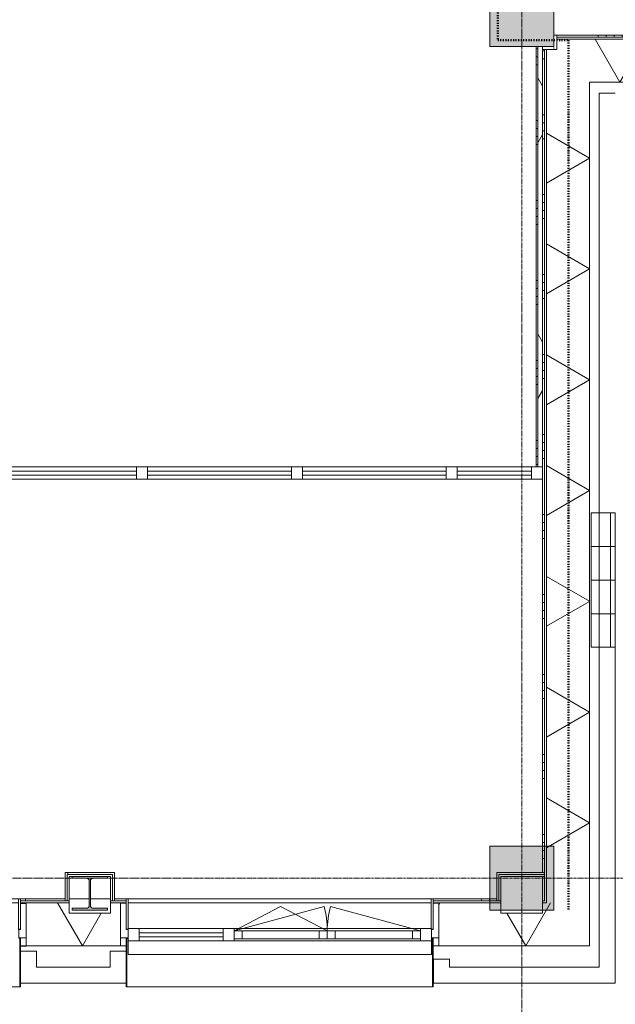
# Model space of a CAD drawing. Header units: millimetres. Extents: x -6115 to 78411, y -6358 to 59618.
# Tile 26 of 99: x 40062 to 43785, y -790 to 5367. Entities that reach past the tile are written whole.
import ezdxf

# ---------------------------------------------------------------- set-up
doc = ezdxf.new("R2010")
doc.units = ezdxf.units.MM
for name, pattern in [('Dash', [6.35, 3.175, -3.175]), ('Dash dot', [15.875, 6.35, -4.7625, 0, -4.7625]), ('stramien', [22.225, 12.7, -3.175, 3.175, -3.175])]:
    doc.linetypes.add(name, pattern=pattern)
for name, color, linetype, lineweight in [('00_Algemeen', 7, 'Continuous', 35), ('22_Metselwerk', 7, 'Continuous', 9), ('25_Metaalconstructiewerk', 7, 'Continuous', 9), ('30_Kozijnen-ramen-deuren', 7, 'Continuous', 9), ('42_Dekvloeren en vloersystemen', 7, 'Continuous', 9)]:
    doc.layers.add(name, color=color, linetype=linetype, lineweight=lineweight)

# ---------------------------------------------------------------- blocks, each defined once
blk = doc.blocks.new('Direct Shape - 2410-10368 v1 - IFC-model constructie _zonder onderbouw_ _MM21228_-1202235-02 tweede verdieping overzicht')
at = {"layer": '25_Metaalconstructiewerk'}
blk.add_hatch(color=256, dxfattribs=at).paths.add_polyline_path([(40390, -200), (40610, -200), (40610, -189), (40521.5, -189), (40508.8, -183.7), (40503.5, -171), (40503.5, -19), (40508.8, -6.3), (40521.5, -1), (40610, -1), (40610, 10), (40390, 10), (40390, -1), (40478.5, -1), (40491.2, -6.3), (40496.5, -19), (40496.5, -171), (40491.2, -183.7), (40478.5, -189), (40390, -189)])
for p, q in [((40610, 10), (40390, 10)), ((40390, 10), (40390, -1)), ((40610, -1), (40610, 10)), ((40390, -1), (40478.5, -1)), ((40496.5, -19), (40496.5, -171)), ((40503.5, -171), (40503.5, -19)), ((40521.5, -1), (40610, -1)), ((40478.5, -189), (40390, -189)), ((40390, -189), (40390, -200)), ((40390, -200), (40610, -200)), ((40610, -189), (40521.5, -189)), ((40610, -200), (40610, -189))]:
    blk.add_line(p, q, dxfattribs=at)
for centre, start, end in [((40478.5, -19), 0, 90), ((40521.5, -19), 90, 180), ((40478.5, -171), 270, 0), ((40521.5, -171), 180, 270)]:
    blk.add_arc(centre, 18, start, end, dxfattribs=at)
blk = doc.blocks.new('Direct Shape - NLRS_28_SC_TLB_kolom HEA_gen_AT_kolom_gen_HEA220_857677-1202236-02 tweede verdieping overzicht')
blk.add_blockref('Direct Shape - 2410-10368 v1 - IFC-model constructie _zonder onderbouw_ _MM21228_-1202235-02 tweede verdieping overzicht', (0, 0))
blk = doc.blocks.new('Direct Shape - 2410-10368 v1 - IFC-model constructie _zonder onderbouw_ _MM21228_-1202475-02 tweede verdieping overzicht')
at = {"layer": '25_Metaalconstructiewerk'}
blk.add_hatch(color=256, dxfattribs=at).paths.add_polyline_path([(43400, 5200), (43400, 5600), (43000, 5600), (43000, 5200)])
for p, q in [((43400, 5600), (43000, 5600)), ((43000, 5600), (43000, 5200)), ((43400, 5200), (43400, 5600)), ((43000, 5200), (43400, 5200))]:
    blk.add_line(p, q, dxfattribs=at)
blk = doc.blocks.new('Direct Shape - NLRS_28_SC_TLB_kolom vierkant prefab_gen_AT_kolom vierkant_gen_lxb 400x400_800298-1202476-02 tweede verdieping overzicht')
blk.add_blockref('Direct Shape - 2410-10368 v1 - IFC-model constructie _zonder onderbouw_ _MM21228_-1202475-02 tweede verdieping overzicht', (0, 0))
blk = doc.blocks.new('Direct Shape - 2410-10368 v1 - IFC-model constructie _zonder onderbouw_ _MM21228_-1202501-02 tweede verdieping overzicht')
at = {"layer": '25_Metaalconstructiewerk'}
blk.add_hatch(color=256, dxfattribs=at).paths.add_polyline_path([(43400, -200), (43400, 200), (43000, 200), (43000, -200), (43245.2, -200)])
for p, q in [((43400, 200), (43000, 200)), ((43000, 200), (43000, -200)), ((43400, -200), (43400, 200)), ((43000, -200), (43400, -200))]:
    blk.add_line(p, q, dxfattribs=at)
blk = doc.blocks.new('Direct Shape - NLRS_28_SC_TLB_kolom vierkant prefab_gen_AT_kolom vierkant_gen_lxb 400x400_800282-1202502-02 tweede verdieping overzicht')
blk.add_blockref('Direct Shape - 2410-10368 v1 - IFC-model constructie _zonder onderbouw_ _MM21228_-1202501-02 tweede verdieping overzicht', (0, 0))
blk = doc.blocks.new('2410-10368 v1 - IFC-model constructie _zonder onderbouw_ _MM21228__ifc-1-02 tweede verdieping overzicht')
at = {"layer": '25_Metaalconstructiewerk', "lineweight": 9}
for name in ['Direct Shape - NLRS_28_SC_TLB_kolom vierkant prefab_gen_AT_kolom vierkant_gen_lxb 400x400_800298-1202476-02 tweede verdieping overzicht', 'Direct Shape - NLRS_28_SC_TLB_kolom vierkant prefab_gen_AT_kolom vierkant_gen_lxb 400x400_800282-1202502-02 tweede verdieping overzicht', 'Direct Shape - NLRS_28_SC_TLB_kolom HEA_gen_AT_kolom_gen_HEA220_857677-1202236-02 tweede verdieping overzicht']:
    blk.add_blockref(name, (0, 0), dxfattribs=at)
blk = doc.blocks.new('System Panel - 31_AEE_glas-8201952-02 tweede verdieping overzicht')
at = {"layer": '30_Kozijnen-ramen-deuren'}
for p, q in [((232.75, 12.5), (-232.75, 12.5)), ((-232.75, 12.5), (-232.75, -12.5)), ((232.75, -12.5), (232.75, 12.5)), ((-232.75, -12.5), (232.75, -12.5))]:
    blk.add_line(p, q, dxfattribs=at)
blk = doc.blocks.new('Rectangular Mullion - 21_AEE_aluminium_CS50-6773722-02 tweede verdieping overzicht')
at = {"layer": '30_Kozijnen-ramen-deuren'}
for p, q in [((43026, 2570.5), (43262, 2570.5)), ((43026, 2494.5), (43262, 2494.5))]:
    blk.add_line(p, q, dxfattribs=at)
blk = doc.blocks.new('32_AEE_VO_Vliesgevel Paneel - Dubbel Raam Paneel-8380295-02 tweede verdieping overzicht')
at = {"layer": '30_Kozijnen-ramen-deuren'}
for p, q in [((-582.75, 25), (-532.75, 25)), ((-582.75, -25), (-582.75, 25)), ((-532.75, 25), (-50, 25)), ((-532.75, 25), (-532.75, -25)), ((-50, 25), (0, 25)), ((-50, -25), (-50, 25)), ((50, 25), (0, 25)), ((0, 25), (0, -25)), ((0, 25), (0, -25)), ((50, -25), (50, 25)), ((532.75, 25), (50, 25)), ((532.75, 25), (532.75, -25)), ((582.75, 25), (532.75, 25)), ((582.75, -25), (582.75, 25)), ((-532.75, -25), (-582.75, -25)), ((-50, -25), (-532.75, -25)), ((0, -25), (-50, -25)), ((0, -25), (50, -25)), ((50, -25), (532.75, -25)), ((532.75, -25), (582.75, -25))]:
    blk.add_line(p, q, dxfattribs=at)
blk = doc.blocks.new('Rectangular Mullion - 21_AEE_aluminium_BxD_68x77mm-4873476-02 tweede verdieping overzicht')
at = {"layer": '30_Kozijnen-ramen-deuren'}
blk.add_line((30601.5, -316), (31767, -316), dxfattribs=at)
blk = doc.blocks.new('Rectangular Mullion - 21_AEE_aluminium_BxD_68x77mm-V162-02 tweede verdieping overzicht')
at = {"layer": '30_Kozijnen-ramen-deuren'}
for p, q in [((-68, 38.5), (0, 38.5)), ((-68, -38.5), (-68, 38.5)), ((0, 38.5), (0, -38.5))]:
    blk.add_line(p, q, dxfattribs=at)
blk = doc.blocks.new('System Panel - 31_AEE_glas-8380351-02 tweede verdieping overzicht')
at = {"layer": '30_Kozijnen-ramen-deuren'}
for p, q in [((263, 12.5), (-263, 12.5)), ((-263, 12.5), (-263, -12.5)), ((263, -12.5), (263, 12.5)), ((-263, -12.5), (263, -12.5))]:
    blk.add_line(p, q, dxfattribs=at)
blk = doc.blocks.new('Rectangular Mullion - 21_AEE_aluminium_BxD_68x77mm-V178-02 tweede verdieping overzicht')
at = {"layer": '30_Kozijnen-ramen-deuren'}
blk.add_line((30007.5, -316), (30533.5, -316), dxfattribs=at)
blk = doc.blocks.new('Rectangular Mullion - 21_AEE_aluminium_BxD_68x77mm-8380294-02 tweede verdieping overzicht')
at = {"layer": '30_Kozijnen-ramen-deuren'}
for p, q in [((-34, 38.5), (34, 38.5)), ((-34, 25), (-34, 38.5)), ((34, 38.5), (34, -38.5)), ((-34, -38.5), (-34, -25))]:
    blk.add_line(p, q, dxfattribs=at)
blk = doc.blocks.new('Rectangular Mullion - 21_AEE_aluminium_BxD_68x77mm-8380352-02 tweede verdieping overzicht')
at = {"layer": '30_Kozijnen-ramen-deuren'}
for p, q in [((0, 38.5), (-68, 38.5)), ((-68, 38.5), (-68, 25)), ((0, -38.5), (0, 38.5)), ((-68, -25), (-68, -38.5))]:
    blk.add_line(p, q, dxfattribs=at)
blk = doc.blocks.new('System Panel - 31_AEE_glas-8201955-02 tweede verdieping overzicht')
at = {"layer": '30_Kozijnen-ramen-deuren'}
for p, q in [((450, 12.5), (-450, 12.5)), ((-450, 12.5), (-450, -12.5)), ((450, -12.5), (450, 12.5)), ((-450, -12.5), (450, -12.5))]:
    blk.add_line(p, q, dxfattribs=at)
blk = doc.blocks.new('Rectangular Mullion - 21_AEE_aluminium_CS50-6773734-02 tweede verdieping overzicht')
at = {"layer": '30_Kozijnen-ramen-deuren'}
for p, q in [((36020.5, 2570.5), (36920.5, 2570.5)), ((36020.5, 2494.5), (36920.5, 2494.5))]:
    blk.add_line(p, q, dxfattribs=at)
blk = doc.blocks.new('Rectangular Mullion - 21_AEE_aluminium_CS50-8201948-02 tweede verdieping overzicht')
at = {"layer": '30_Kozijnen-ramen-deuren'}
for p, q in [((-34, 38), (34, 38)), ((-34, -38), (-34, 38)), ((34, 38), (34, -38)), ((34, -38), (-34, -38))]:
    blk.add_line(p, q, dxfattribs=at)
blk = doc.blocks.new('Rectangular Mullion - 21_AEE_aluminium_CS50-6773743-02 tweede verdieping overzicht')
at = {"layer": '30_Kozijnen-ramen-deuren'}
for p, q in [((40860.5, 2570.5), (41760.5, 2570.5)), ((40860.5, 2494.5), (41760.5, 2494.5))]:
    blk.add_line(p, q, dxfattribs=at)
blk = doc.blocks.new('Rectangular Mullion - 21_AEE_aluminium_CS50-8202014-02 tweede verdieping overzicht')
at = {"layer": '30_Kozijnen-ramen-deuren'}
for p, q in [((0, 38), (-68, 38)), ((-68, 38), (-68, -38)), ((0, -38), (0, 38)), ((-68, -38), (0, -38))]:
    blk.add_line(p, q, dxfattribs=at)
blk = doc.blocks.new('31_AEE_SA_Stelkozijn - Specials A-8378026-02 tweede verdieping overzicht')
at = {"layer": '30_Kozijnen-ramen-deuren', "lineweight": 18}
for p, q in [((-960.1, 502.5), (-995, 502.5)), ((-995, 502.5), (-995, 284.5)), ((-960.1, 338.5), (-960.1, 502.5)), ((995, 502.5), (960.1, 502.5)), ((960.1, 502.5), (960.1, 338.5)), ((995, 284.5), (995, 502.5)), ((-948.1, 338.5), (-960.1, 338.5)), ((-948.1, 284.5), (-948.1, 338.5)), ((960.1, 338.5), (948.1, 338.5)), ((948.1, 338.5), (948.1, 284.5)), ((-995, 284.5), (-948.1, 284.5)), ((948.1, 284.5), (995, 284.5))]:
    blk.add_line(p, q, dxfattribs=at)
at = {"layer": '30_Kozijnen-ramen-deuren'}
for p, q in [((-947.6, 502.5), (947.6, 502.5)), ((-960, 232.5), (-995, 232.5)), ((995, 232.5), (960, 232.5))]:
    blk.add_line(p, q, dxfattribs=at)
blk = doc.blocks.new('41_AEE_SA_Lekdorpel_40mm overstek - Lekdorpel-8378028-02 tweede verdieping overzicht')
at = {"layer": '30_Kozijnen-ramen-deuren'}
for p, q in [((-960, 200.5), (-960, 280.5)), ((-948, 280.5), (-960, 280.5)), ((-955, -13.4), (-955, 279.5)), ((-955, 279.5), (-948, 279.5)), ((960, 280.5), (948.1, 280.5)), ((948.1, 279.5), (955, 279.5)), ((955, 279.5), (955, -13.4)), ((960, 280.5), (960, 200.5)), ((-960, -13.4), (-960, 0.5)), ((960, 0.5), (960, -13.4)), ((-960, -13.4), (-960, -22.5)), ((-960, -21.5), (-960, -22.5)), ((-960, -22.5), (-955, -22.5)), ((-955, -13.4), (-955, -22.5)), ((-955, -21.7), (-955, -22.5)), ((-955, -22.5), (955, -22.5)), ((955, -22.5), (955, -13.4)), ((955, -22.5), (955, -21.7)), ((955, -22.5), (960, -22.5)), ((960, -22.5), (960, -13.4)), ((960, -22.5), (960, -21.5))]:
    blk.add_line(p, q, dxfattribs=at)
blk = doc.blocks.new('AEE_SA_Dagkant_interieur - Dagkant Interieur-8378029-02 tweede verdieping overzicht')
at = {"layer": '30_Kozijnen-ramen-deuren', "lineweight": 18}
for p, q in [((-947.6, 527), (-960.1, 527)), ((-960.1, 527), (-960.1, 335.6)), ((-947.6, 335.6), (-947.6, 527)), ((960.1, 527), (947.6, 527)), ((947.6, 527), (947.6, 335.6)), ((960.1, 335.6), (960.1, 527)), ((-960.1, 335.6), (-947.6, 335.6)), ((947.6, 335.6), (960.1, 335.6))]:
    blk.add_line(p, q, dxfattribs=at)
blk = doc.blocks.new('31_AEE_SA_Stelkozijn - Specials A-8378016-02 tweede verdieping overzicht')
at = {"layer": '30_Kozijnen-ramen-deuren', "lineweight": 18}
for p, q in [((-960.1, 502.5), (-995, 502.5)), ((-995, 502.5), (-995, 284.5)), ((-960.1, 338.5), (-960.1, 502.5)), ((995, 502.5), (960.1, 502.5)), ((960.1, 502.5), (960.1, 338.5)), ((995, 284.5), (995, 502.5)), ((-948.1, 338.5), (-960.1, 338.5)), ((-948.1, 284.5), (-948.1, 338.5)), ((960.1, 338.5), (948.1, 338.5)), ((948.1, 338.5), (948.1, 284.5)), ((-995, 284.5), (-948.1, 284.5)), ((948.1, 284.5), (995, 284.5))]:
    blk.add_line(p, q, dxfattribs=at)
at = {"layer": '30_Kozijnen-ramen-deuren'}
for p, q in [((-947.6, 502.5), (947.6, 502.5)), ((-960, 232.5), (-995, 232.5)), ((995, 232.5), (960, 232.5))]:
    blk.add_line(p, q, dxfattribs=at)
blk = doc.blocks.new('41_AEE_SA_Lekdorpel_40mm overstek - Lekdorpel-8378018-02 tweede verdieping overzicht')
at = {"layer": '30_Kozijnen-ramen-deuren'}
for p, q in [((-960, 200), (-960, 280.5)), ((-947.5, 280.5), (-960, 280.5)), ((-955, -13.4), (-955, 279.5)), ((-955, 279.5), (-947.5, 279.5)), ((960, 280.5), (948, 280.5)), ((948, 279.5), (955, 279.5)), ((955, 279.5), (955, -13.4)), ((960, 280.5), (960, -13.4)), ((-960, -13.4), (-960, 0)), ((-960, -13.4), (-960, -22.5)), ((-960, -21.5), (-960, -22.5)), ((-960, -22.5), (-955, -22.5)), ((-955, -13.4), (-955, -22.5)), ((-955, -21.7), (-955, -22.5)), ((-955, -22.5), (955, -22.5)), ((955, -22.5), (955, -13.4)), ((955, -22.5), (955, -21.7)), ((955, -22.5), (960, -22.5)), ((960, -22.5), (960, -13.4)), ((960, -22.5), (960, -21.5))]:
    blk.add_line(p, q, dxfattribs=at)
blk = doc.blocks.new('AEE_SA_Dagkant_interieur - Dagkant Interieur-8378019-02 tweede verdieping overzicht')
at = {"layer": '30_Kozijnen-ramen-deuren', "lineweight": 18}
for p, q in [((-947.6, 527), (-960.1, 527)), ((-960.1, 527), (-960.1, 335.6)), ((-947.6, 335.6), (-947.6, 527)), ((960.1, 527), (947.6, 527)), ((947.6, 527), (947.6, 335.6)), ((960.1, 335.6), (960.1, 527)), ((-960.1, 335.6), (-947.6, 335.6)), ((947.6, 335.6), (960.1, 335.6))]:
    blk.add_line(p, q, dxfattribs=at)
blk = doc.blocks.new('Rectangular Mullion - 21_AEE_aluminium_CS50-6773760-02 tweede verdieping overzicht')
at = {"layer": '30_Kozijnen-ramen-deuren'}
for p, q in [((42796.5, 2570.5), (43026, 2570.5)), ((42796.5, 2494.5), (43026, 2494.5))]:
    blk.add_line(p, q, dxfattribs=at)
blk = doc.blocks.new('AEE_Zonnescherm5 - AEE_Zonnescherm-6441847-02 tweede verdieping overzicht')
at = {"layer": '30_Kozijnen-ramen-deuren'}
for p, q in [((23455.5, -393), (25351, -393)), ((23455.5, -393), (23455.5, -478)), ((25351, -393), (25351, -478)), ((25351, -478), (23455.5, -478))]:
    blk.add_line(p, q, dxfattribs=at)
blk = doc.blocks.new('30_AEE_VO_draairichting - 30_AEE_VO_draairichting-8380340-02 tweede verdieping overzicht')
at = {"layer": '30_Kozijnen-ramen-deuren'}
blk.add_line((271.5, -150.8), (-291.4, 0), dxfattribs=at)
blk.add_arc((-291.4, 0), 582.8, 345, 0, dxfattribs=at)
blk = doc.blocks.new('30_AEE_VO_draairichting - 30_AEE_VO_draairichting-8380345-02 tweede verdieping overzicht')
at = {"layer": '30_Kozijnen-ramen-deuren'}
for p, q in [((271.5, 150.8), (-291.4, 0)), ((0, 150.8), (-291.4, 0)), ((291.4, 0), (0, 150.8))]:
    blk.add_line(p, q, dxfattribs=at)
blk.add_arc((-291.4, 0), 582.8, 360, 15, dxfattribs=at)
blk = doc.blocks.new('31_AEE_inbouw vleermuiskast IB VL 08 - 31_AEE_inbouw vleermuiskast IB VL 08-8395142-02 tweede verdieping overzicht')
at = {"layer": '30_Kozijnen-ramen-deuren'}
for p, q in [((210, 150), (0, 150)), ((0, 150), (0, 100)), ((210, 100), (210, 150)), ((0, 100), (210, 100)), ((0, 100), (0, 30)), ((210, 30), (210, 100)), ((0, 30), (0, 0)), ((0, 30), (210, 30)), ((0, 0), (210, 0)), ((210, 0), (210, 30))]:
    blk.add_line(p, q, dxfattribs=at)

msp = doc.modelspace()

# ---------------------------------------------------------------- hatches: boundary and pattern name
at = {"layer": '22_Metselwerk'}
h = msp.add_hatch(dxfattribs=at)
h.set_pattern_fill('FP_201', color=256, angle=60, style=0, pattern_type=2)
h.set_pattern_definition([(60, (56977.25, 4975.5), (-519.615, 300), []), (120, (56977.25, 4975.5), (-519.615, -300), [])])
h.paths.add_polyline_path([(70624.5, 4975.5), (70624.5, 5245.5), (70420, 5245.5), (70420, 5180), (69980, 5180), (69980, 5245.5), (65020, 5245.5), (65020, 5180), (64580, 5180), (64580, 5245.5), (64442.5, 5245.5), (64442.5, 5027.5), (64590, 5027.5), (64590, 4975.5), (70135.9, 4975.5)])
h.paths.add_polyline_path([(61410, 4975.5), (61410, 5027.5), (61557.5, 5027.5), (61557.5, 5245.5), (60842.5, 5245.5), (60842.5, 5027.5), (60990, 5027.5), (60990, 4975.5), (61071.6, 4975.5)])
h.paths.add_polyline_path([(63210, 4975.5), (63210, 5027.5), (63357.5, 5027.5), (63357.5, 5245.5), (62642.5, 5245.5), (62642.5, 5027.5), (62790, 5027.5), (62790, 4975.5), (62884.5, 4975.5)])
h.paths.add_polyline_path([(59190, 4975.5), (59610, 4975.5), (59610, 5027.5), (59757.5, 5027.5), (59757.5, 5245.5), (59620, 5245.5), (59620, 5180), (59180, 5180), (59180, 5245.5), (59042.5, 5245.5), (59042.5, 5027.5), (59190, 5027.5)])
h.paths.add_polyline_path([(57810, 4975.5), (57810, 5027.5), (57957.5, 5027.5), (57957.5, 5245.5), (57242.5, 5245.5), (57242.5, 5027.5), (57390, 5027.5), (57390, 4975.5), (57445.9, 4975.5)])
h.paths.add_polyline_path([(55590, 4975.5), (56010, 4975.5), (56010, 5027.5), (56157.5, 5027.5), (56157.5, 5245.5), (55442.5, 5245.5), (55442.5, 5027.5), (55590, 5027.5)])
h.paths.add_polyline_path([(54210, 4975.5), (54210, 5027.5), (54357.5, 5027.5), (54357.5, 5245.5), (54220, 5245.5), (54220, 5180), (53780, 5180), (53780, 5245.5), (53642.5, 5245.5), (53642.5, 5027.5), (53790, 5027.5), (53790, 4975.5), (53820.2, 4975.5)])
h.paths.add_polyline_path([(50190, 4975.5), (50610, 4975.5), (50610, 5027.5), (50757.5, 5027.5), (50757.5, 5245.5), (50042.5, 5245.5), (50042.5, 5027.5), (50190, 5027.5)])
h.paths.add_polyline_path([(51990, 4975.5), (52410, 4975.5), (52410, 5027.5), (52557.5, 5027.5), (52557.5, 5245.5), (51842.5, 5245.5), (51842.5, 5027.5), (51990, 5027.5)])
h.paths.add_polyline_path([(48390, 4975.5), (48810, 4975.5), (48810, 5027.5), (48957.5, 5027.5), (48957.5, 5245.5), (48820, 5245.5), (48820, 5180), (48380, 5180), (48380, 5245.5), (48242.5, 5245.5), (48242.5, 5027.5), (48390, 5027.5)])
h.paths.add_polyline_path([(47010, 4975.5), (47010, 5027.5), (47157.5, 5027.5), (47157.5, 5245.5), (46442.5, 5245.5), (46442.5, 5027.5), (46590, 5027.5), (46590, 4975.5)])
h.paths.add_polyline_path([(44755.9, 4975.5), (45210, 4975.5), (45210, 5027.5), (45357.5, 5027.5), (45357.5, 5245.5), (43420, 5245.5), (43420, 5180), (43354.5, 5180), (43354.5, 4975.5), (43624.5, 4975.5)])
h = msp.add_hatch(dxfattribs=at)
h.set_pattern_fill('FP_200', color=256, angle=90, style=0, pattern_type=2)
h.set_pattern_definition([(90, (57177.25, 4975.5), (-500, -2e-12), []), (90, (57227.25, 4975.5), (-500, -2e-12), []), (90, (57277.25, 4975.5), (-500, -2e-12), []), (90, (57327.25, 4975.5), (-500, -2e-12), [])])
h.paths.add_polyline_path([(69980, 5257.5), (69980, 5270), (65020, 5270), (65020, 5257.5), (68927.3, 5257.5)])
h.paths.add_polyline_path([(64580, 5257.5), (64580, 5270), (64442.5, 5270), (64442.5, 5257.5)])
h.paths.add_polyline_path([(62884.5, 5257.5), (63357.5, 5257.5), (63357.5, 5270), (62642.5, 5270), (62642.5, 5257.5)])
h.paths.add_polyline_path([(61557.5, 5257.5), (61557.5, 5270), (60842.5, 5270), (60842.5, 5257.5), (61071.6, 5257.5)])
h.paths.add_polyline_path([(57242.5, 5257.5), (57957.5, 5257.5), (57957.5, 5270), (57242.5, 5270)])
h.paths.add_polyline_path([(59180, 5257.5), (59180, 5270), (59042.5, 5270), (59042.5, 5257.5)])
h.paths.add_polyline_path([(59757.5, 5257.5), (59757.5, 5270), (59620, 5270), (59620, 5257.5)])
h.paths.add_polyline_path([(56157.5, 5257.5), (56157.5, 5270), (55442.5, 5270), (55442.5, 5257.5), (55633.1, 5257.5)])
h.paths.add_polyline_path([(53642.5, 5257.5), (53780, 5257.5), (53780, 5270), (53642.5, 5270)])
h.paths.add_polyline_path([(54220, 5257.5), (54357.5, 5257.5), (54357.5, 5270), (54220, 5270)])
h.paths.add_polyline_path([(51842.5, 5257.5), (52557.5, 5257.5), (52557.5, 5270), (51842.5, 5270)])
h.paths.add_polyline_path([(50042.5, 5257.5), (50757.5, 5257.5), (50757.5, 5270), (50042.5, 5270)])
h.paths.add_polyline_path([(48820, 5257.5), (48957.5, 5257.5), (48957.5, 5270), (48820, 5270)])
h.paths.add_polyline_path([(48242.5, 5257.5), (48380, 5257.5), (48380, 5270), (48242.5, 5270)])
h.paths.add_polyline_path([(47157.5, 5257.5), (47157.5, 5270), (46442.5, 5270), (46442.5, 5257.5), (46568.8, 5257.5)])
h.paths.add_polyline_path([(45357.5, 5257.5), (45357.5, 5270), (43420, 5270), (43420, 5257.5), (44755.9, 5257.5)])
h = msp.add_hatch(dxfattribs=at)
h.set_pattern_fill('FP_373', color=256, angle=90, style=0, pattern_type=2)
h.set_pattern_definition([(180, (43330, 4085.5), (-9e-13, -500), []), (180, (43330, 4135.5), (-9e-13, -500), []), (180, (43330, 4185.5), (-9e-13, -500), []), (180, (43330, 4235.5), (-9e-13, -500), [])])
h.paths.add_polyline_path([(43300, 2571), (43300, 5200), (43290, 5200), (43290, 2571)])
h = msp.add_hatch(dxfattribs=at)
h.set_pattern_fill('FP_2', color=256, angle=60, style=0, pattern_type=2)
h.set_pattern_definition([(60, (0, 0), (-692.82, 400), []), (120, (0, 0), (-692.82, -400), [])])
h.paths.add_polyline_path([(43330, 2571), (43330, 5200), (43300, 5200), (43300, 2571)])
h = msp.add_hatch(dxfattribs=at)
h.set_pattern_fill('FP_202', color=256, angle=90, style=0, pattern_type=2)
h.set_pattern_definition([(180, (43624.5, 2622.75), (-1e-12, -500), []), (180, (43624.5, 2672.75), (-1e-12, -500), []), (180, (43624.5, 2722.75), (-1e-12, -500), []), (180, (43624.5, 2772.75), (-1e-12, -500), [])])
h.paths.add_polyline_path([(43342.5, -130), (43342.5, 10), (43330, 10), (43330, -130)])
h.paths.add_polyline_path([(43342.5, 35), (43342.5, 5180), (43330, 5180), (43330, 35)])
h = msp.add_hatch(dxfattribs=at)
h.set_pattern_fill('FP_203', color=256, angle=60, style=0, pattern_type=2)
h.set_pattern_definition([(150, (43624.5, 2422.75), (-300, -519.62), []), (210, (43624.5, 2422.75), (300, -519.62), [])])
h.paths.add_polyline_path([(43624.5, -154.5), (43624.5, 4975.5), (43354.5, 4975.5), (43354.5, -154.5), (43547.4, -154.5)])
h = msp.add_hatch(dxfattribs=at)
h.set_pattern_fill('FP_350', color=256, angle=90, style=0, pattern_type=2)
h.set_pattern_definition([(90, (40712.5, 10), (-500, -2e-12), []), (90, (40762.5, 10), (-500, -2e-12), []), (90, (40812.5, 10), (-500, -2e-12), []), (90, (40862.5, 10), (-500, -2e-12), [])])
h.paths.add_polyline_path([(40642.5, 22.5), (40655, 22.5), (40655, 35), (40357.5, 35), (40357.5, 22.5), (40525.9, 22.5)])
h = msp.add_hatch(dxfattribs=at)
h.set_pattern_fill('FP_199', color=256, angle=60, style=0, pattern_type=2)
h.set_pattern_definition([(60, (21747.25, -424.5), (-519.615, 300), []), (120, (21747.25, -424.5), (-519.615, -300), [])])
h.paths.add_polyline_path([(43547.4, -424.5), (43624.5, -424.5), (43624.5, -154.5), (43330, -154.5), (43330, -220), (43070, -220), (43070, -154.5), (42647, -154.5), (42647, -158), (42682, -158), (42682, -424.5), (43245.2, -424.5)])
h.paths.add_polyline_path([(40525.9, -424.5), (40692, -424.5), (40692, -158), (40727, -158), (40727, -154.5), (40630, -154.5), (40630, -220), (40370, -220), (40370, -154.5), (40067.5, -154.5), (40067.5, -158.5), (40102.5, -158.5), (40102.5, -424.5), (40223.8, -424.5)])
h.paths.add_polyline_path([(38108.8, -424.5), (38112.5, -424.5), (38112.5, -158.5), (38147.5, -158.5), (38147.5, -154.5), (37930, -154.5), (37930, -220), (37670, -220), (37670, -154.5), (37487.4, -154.5), (37487.4, -158.5), (37522.4, -158.5), (37522.4, -424.5), (37806.6, -424.5)])
h.paths.add_polyline_path([(34180.9, -424.5), (34212.4, -424.5), (34212.4, -220), (33960, -220), (33960, -154.5), (32530, -154.5), (32530, -220), (32270, -220), (32270, -154.5), (31847.6, -154.5), (31847.6, -158), (31882.6, -158), (31882.6, -424.5), (33878.8, -424.5)])
h.paths.add_polyline_path([(29648.8, -424.5), (29892.6, -424.5), (29892.6, -158), (29927.6, -158), (29927.6, -154.5), (29830, -154.5), (29830, -220), (29570, -220), (29570, -154.5), (29267.5, -154.5), (29267.5, -158.5), (29302.5, -158.5), (29302.5, -424.5), (29346.6, -424.5)])
h.paths.add_polyline_path([(27312.5, -424.5), (27312.5, -158.5), (27347.5, -158.5), (27347.5, -154.5), (27130, -154.5), (27130, -220), (26870, -220), (26870, -154.5), (26687.4, -154.5), (26687.4, -158.5), (26722.4, -158.5), (26722.4, -424.5), (27231.6, -424.5)])
h.paths.add_polyline_path([(23412.4, -424.5), (23412.4, -220), (23160, -220), (23160, -154.5), (21820, -154.5), (21820, -220), (21380, -220), (21380, -154.5), (21242.5, -154.5), (21242.5, -372.5), (21390, -372.5), (21390, -424.5), (23303.8, -424.5)])
h.paths.add_polyline_path([(20010, -424.5), (20010, -372.5), (20157.5, -372.5), (20157.5, -154.5), (19442.5, -154.5), (19442.5, -372.5), (19590, -372.5), (19590, -424.5), (19980.2, -424.5)])
h.paths.add_polyline_path([(18210, -424.5), (18210, -372.5), (18357.5, -372.5), (18357.5, -154.5), (17642.5, -154.5), (17642.5, -372.5), (17790, -372.5), (17790, -424.5), (18167.4, -424.5)])
h.paths.add_polyline_path([(16052.4, -424.5), (16410, -424.5), (16410, -372.5), (16557.5, -372.5), (16557.5, -154.5), (16420, -154.5), (16420, -220), (15980, -220), (15980, -154.5), (15842.5, -154.5), (15842.5, -372.5), (15990, -372.5), (15990, -424.5)])
h.paths.add_polyline_path([(14239.5, -424.5), (14610, -424.5), (14610, -372.5), (14757.5, -372.5), (14757.5, -154.5), (14042.5, -154.5), (14042.5, -372.5), (14190, -372.5), (14190, -424.5)])
h.paths.add_polyline_path([(12426.7, -424.5), (12810, -424.5), (12810, -372.5), (12957.5, -372.5), (12957.5, -154.5), (12242.5, -154.5), (12242.5, -372.5), (12390, -372.5), (12390, -424.5)])
h.paths.add_polyline_path([(11010, -424.5), (11010, -372.5), (11157.5, -372.5), (11157.5, -154.5), (11020, -154.5), (11020, -220), (10580, -220), (10580, -154.5), (10442.5, -154.5), (10442.5, -372.5), (10590, -372.5), (10590, -424.5), (10915.9, -424.5)])
h.paths.add_polyline_path([(9210, -424.5), (9210, -372.5), (9357.5, -372.5), (9357.5, -154.5), (8642.5, -154.5), (8642.5, -372.5), (8790, -372.5), (8790, -424.5), (9103.1, -424.5)])
h.paths.add_polyline_path([(7290.2, -424.5), (7410, -424.5), (7410, -372.5), (7557.5, -372.5), (7557.5, -154.5), (6842.5, -154.5), (6842.5, -372.5), (6990, -372.5), (6990, -424.5)])
h.paths.add_polyline_path([(5610, -424.5), (5610, -372.5), (5757.5, -372.5), (5757.5, -154.5), (5620, -154.5), (5620, -220), (5180, -220), (5180, -154.5), (220, -154.5), (220, -220), (-154.5, -220), (-154.5, -424.5), (5477.4, -424.5)])
h.paths.add_polyline_path([(23420, -158.5), (23447.4, -158.5), (23447.4, -154.5), (23420, -154.5)])
h.paths.add_polyline_path([(34247.4, -158.5), (34247.4, -154.5), (34220, -154.5), (34220, -158.5)])
h = msp.add_hatch(dxfattribs=at)
h.set_pattern_fill('FP_198', color=256, angle=90, style=0, pattern_type=2)
h.set_pattern_definition([(90, (21947.25, -424.5), (-500, -2e-12), []), (90, (21997.25, -424.5), (-500, -2e-12), []), (90, (22047.25, -424.5), (-500, -2e-12), []), (90, (22097.25, -424.5), (-500, -2e-12), [])])
h.paths.add_polyline_path([(43330, -142.5), (43342.5, -142.5), (43342.5, -130), (43330, -130)])
h.paths.add_polyline_path([(42647, -142.5), (43045, -142.5), (43045, -130), (42647, -130)])
h.paths.add_polyline_path([(40345, -142.5), (40345, -130), (40067.5, -130), (40067.5, -142.5), (40223.8, -142.5)])
h.paths.add_polyline_path([(40655, -142.5), (40727, -142.5), (40727, -130), (40655, -130)])
h.paths.add_polyline_path([(37487.4, -142.5), (37657.5, -142.5), (37657.5, -130), (37487.4, -130)])
h.paths.add_polyline_path([(38108.8, -142.5), (38147.5, -142.5), (38147.5, -130), (37942.5, -130), (37942.5, -142.5)])
h.paths.add_polyline_path([(32257.5, -142.5), (32257.5, -130), (31847.6, -130), (31847.6, -142.5), (32065.9, -142.5)])
h.paths.add_polyline_path([(34220, -142.5), (34247.4, -142.5), (34247.4, -130), (34220, -130)])
h.paths.add_polyline_path([(32542.5, -142.5), (33947.5, -142.5), (33947.5, -130), (32542.5, -130)])
h.paths.add_polyline_path([(29927.6, -142.5), (29927.6, -130), (29842.5, -130), (29842.5, -142.5)])
h.paths.add_polyline_path([(29557.5, -142.5), (29557.5, -130), (29267.5, -130), (29267.5, -142.5), (29346.6, -142.5)])
h.paths.add_polyline_path([(27347.5, -142.5), (27347.5, -130), (27142.5, -130), (27142.5, -142.5), (27231.6, -142.5)])
h.paths.add_polyline_path([(26857.5, -142.5), (26857.5, -130), (26687.4, -130), (26687.4, -142.5)])
h.paths.add_polyline_path([(23147.5, -142.5), (23147.5, -130), (21820, -130), (21820, -142.5), (23001.7, -142.5)])
h.paths.add_polyline_path([(23447.4, -142.5), (23447.4, -130), (23420, -130), (23420, -142.5)])
h.paths.add_polyline_path([(19980.2, -142.5), (20157.5, -142.5), (20157.5, -130), (19442.5, -130), (19442.5, -142.5)])
h.paths.add_polyline_path([(21242.5, -142.5), (21380, -142.5), (21380, -130), (21242.5, -130)])
h.paths.add_polyline_path([(18357.5, -142.5), (18357.5, -130), (17642.5, -130), (17642.5, -142.5), (18167.4, -142.5)])
h.paths.add_polyline_path([(16420, -142.5), (16557.5, -142.5), (16557.5, -130), (16420, -130)])
h.paths.add_polyline_path([(15980, -142.5), (15980, -130), (15842.5, -130), (15842.5, -142.5)])
h.paths.add_polyline_path([(14239.5, -142.5), (14757.5, -142.5), (14757.5, -130), (14042.5, -130), (14042.5, -142.5)])
h.paths.add_polyline_path([(12242.5, -142.5), (12957.5, -142.5), (12957.5, -130), (12242.5, -130)])
h.paths.add_polyline_path([(11157.5, -142.5), (11157.5, -130), (11020, -130), (11020, -142.5)])
h.paths.add_polyline_path([(9357.5, -142.5), (9357.5, -130), (8642.5, -130), (8642.5, -142.5), (9103.1, -142.5)])
h.paths.add_polyline_path([(10580, -142.5), (10580, -130), (10442.5, -130), (10442.5, -142.5)])
h.paths.add_polyline_path([(7557.5, -142.5), (7557.5, -130), (7125, -130), (7125, -142.5), (7290.2, -142.5)])
h.paths.add_polyline_path([(7095, -142.5), (7095, -130), (6842.5, -130), (6842.5, -142.5), (6988.1, -142.5)])
h.paths.add_polyline_path([(4873.1, -142.5), (5180, -142.5), (5180, -130), (220, -130), (220, -142.5), (3664.5, -142.5)])
h.paths.add_polyline_path([(5620, -142.5), (5757.5, -142.5), (5757.5, -130), (5620, -130)])

# ---------------------------------------------------------------- linework, layer by layer
at = {"layer": '00_Algemeen', "color": 150, "linetype": 'stramien', "lineweight": 9, "true_color": 0x0080ff}
for p, q in [((43200, -4950.1), (43200, 59018.3)), ((77811.4, 0), (-5515.3, 0))]:
    msp.add_line(p, q, dxfattribs=at)
at = {"layer": '00_Algemeen', "color": 96, "linetype": 'Dash dot', "lineweight": 50, "true_color": 0x008000}
for p, q in [((43050, 26882.5), (43050, 5240)), ((43050, 5240), (43492.5, 5240)), ((43492.5, 5240), (43492.5, -200))]:
    msp.add_line(p, q, dxfattribs=at)
at = {"layer": '00_Algemeen', "linetype": 'Dash', "lineweight": 9}
msp.add_line((43400, 5180), (43400, 5200), dxfattribs=at)
at = {"layer": '22_Metselwerk'}
for p, q in [((45357.5, 5270), (43420, 5270)), ((43420, 5270), (43420, 5245.5)), ((43420, 5257.5), (45357.5, 5257.5)), ((43330, 5200), (43290, 5200)), ((43290, 5200), (43290, 2571)), ((43300, 5200), (43300, 2571)), ((43330, 35), (43330, 5200)), ((43342.5, -142.5), (43342.5, 5180)), ((43290, 2571), (43330, 2571)), ((40345, 35), (40345, -142.5)), ((40655, 35), (40345, 35)), ((40357.5, 22.5), (40357.5, -142.5)), ((40642.5, 22.5), (40357.5, 22.5)), ((40370, -154.5), (40370, 10)), ((40370, 10), (40630, 10)), ((40630, 10), (40630, -154.5)), ((40642.5, -142.5), (40642.5, 22.5)), ((40655, -142.5), (40655, 35)), ((43045, 35), (43045, -142.5)), ((43342.5, 35), (43045, 35)), ((43057.5, 22.5), (43057.5, -142.5)), ((43342.5, 22.5), (43057.5, 22.5)), ((43070, -130), (43070, 10)), ((43070, 10), (43342.5, 10)), ((43330, 10), (43330, -130)), ((37942.5, -130), (40345, -130)), ((40067.5, -130), (40067.5, -154.5)), ((40067.5, -142.5), (40370, -142.5)), ((40630, -142.5), (40727, -142.5)), ((40655, -130), (43045, -130)), ((40727, -154.5), (40727, -130)), ((42647, -130), (42647, -154.5)), ((42647, -142.5), (43070, -142.5)), ((43070, -154.5), (43070, -130)), ((43330, -130), (43330, -154.5)), ((43330, -142.5), (43342.5, -142.5)), ((40067.5, -377.5), (40067.5, -373.5)), ((40102.5, -424.5), (40067.5, -424.5)), ((40727, -424.5), (40692, -424.5)), ((40727, -377), (40727, -373)), ((42647, -377), (42647, -373)), ((42682, -424.5), (42647, -424.5))]:
    msp.add_line(p, q, dxfattribs=at)
at = {"layer": '22_Metselwerk', "lineweight": 18}
for p, q in [((43420, 5245.5), (43420, 5180)), ((43420, 5245.5), (45357.5, 5245.5)), ((43420, 5180), (43330, 5180)), ((43354.5, -154.5), (43354.5, 5180)), ((43624.5, 4975.5), (45210, 4975.5)), ((43624.5, -424.5), (43624.5, 4975.5)), ((43785, 4908.5), (43685, 4908.5)), ((43685, 4908.5), (43685, 2282.5)), ((43685, 1442.5), (43685, -557.5)), ((43785, -657.5), (43785, 1442.5)), ((40067.5, -154.5), (40067.5, -158.5)), ((40067.5, -154.5), (40370, -154.5)), ((40067.5, -158.5), (40102.5, -158.5)), ((40102.5, -158.5), (40102.5, -424.5)), ((40370, -220), (40370, -154.5)), ((40630, -154.5), (40630, -220)), ((40630, -154.5), (40727, -154.5)), ((40692, -424.5), (40692, -158)), ((40692, -158), (40727, -158)), ((40727, -158), (40727, -154.5)), ((42647, -154.5), (42647, -158)), ((42647, -154.5), (43070, -154.5)), ((42647, -158), (42682, -158)), ((42682, -158), (42682, -424.5)), ((43070, -220), (43070, -154.5)), ((43330, -154.5), (43330, -220)), ((43330, -154.5), (43354.5, -154.5)), ((40630, -220), (40370, -220)), ((43330, -220), (43070, -220)), ((40102.5, -424.5), (40692, -424.5)), ((42682, -424.5), (43624.5, -424.5)), ((40167.5, -457.5), (40067.5, -457.5)), ((40067.5, -457.5), (40067.5, -657.5)), ((40167.5, -557.5), (40167.5, -457.5)), ((40727.5, -457.5), (40627.5, -457.5)), ((40627.5, -457.5), (40627.5, -557.5)), ((40727.5, -657.5), (40727.5, -457.5)), ((42747.5, -507.5), (42647.5, -507.5)), ((42647.5, -507.5), (42647.5, -657.5)), ((42747.5, -557.5), (42747.5, -507.5)), ((40627.5, -557.5), (40167.5, -557.5)), ((43685, -557.5), (42747.5, -557.5)), ((40067.5, -657.5), (40727.5, -657.5)), ((42647.5, -657.5), (43785, -657.5))]:
    msp.add_line(p, q, dxfattribs=at)
at = {"layer": '42_Dekvloeren en vloersystemen'}
for p, q in [((43400, 5270), (43420, 5270)), ((40370, -130), (40496.5, -130)), ((40503.5, -130), (40630, -130))]:
    msp.add_line(p, q, dxfattribs=at)

# ---------------------------------------------------------------- block references
at = {"lineweight": 5}
msp.add_blockref('2410-10368 v1 - IFC-model constructie _zonder onderbouw_ _MM21228__ifc-1-02 tweede verdieping overzicht', (0, 0), dxfattribs=at)
at = {"layer": '30_Kozijnen-ramen-deuren'}
for name, p in [('Rectangular Mullion - 21_AEE_aluminium_CS50-6773734-02 tweede verdieping overzicht', (3872, 0)), ('Rectangular Mullion - 21_AEE_aluminium_CS50-6773743-02 tweede verdieping overzicht', (0, 0)), ('Rectangular Mullion - 21_AEE_aluminium_CS50-6773743-02 tweede verdieping overzicht', (968, 0)), ('Rectangular Mullion - 21_AEE_aluminium_CS50-6773760-02 tweede verdieping overzicht', (0, 0)), ('Rectangular Mullion - 21_AEE_aluminium_CS50-6773722-02 tweede verdieping overzicht', (0, 0)), ('Rectangular Mullion - 21_AEE_aluminium_CS50-8202014-02 tweede verdieping overzicht', (43330, 2532.5)), ('31_AEE_SA_Stelkozijn - Specials A-8378026-02 tweede verdieping overzicht', (39107.5, -658)), ('AEE_SA_Dagkant_interieur - Dagkant Interieur-8378029-02 tweede verdieping overzicht', (39107.5, -658)), ('31_AEE_SA_Stelkozijn - Specials A-8378016-02 tweede verdieping overzicht', (41687, -657.5)), ('AEE_SA_Dagkant_interieur - Dagkant Interieur-8378019-02 tweede verdieping overzicht', (41687, -657.5)), ('30_AEE_VO_draairichting - 30_AEE_VO_draairichting-8380345-02 tweede verdieping overzicht', (41692.9, -329.5)), ('Rectangular Mullion - 21_AEE_aluminium_BxD_68x77mm-V178-02 tweede verdieping overzicht', (10800, 0)), ('Rectangular Mullion - 21_AEE_aluminium_BxD_68x77mm-4873476-02 tweede verdieping overzicht', (10800, 0)), ('Rectangular Mullion - 21_AEE_aluminium_BxD_68x77mm-8380352-02 tweede verdieping overzicht', (42635, -354.5)), ('41_AEE_SA_Lekdorpel_40mm overstek - Lekdorpel-8378028-02 tweede verdieping overzicht', (39107.5, -658)), ('41_AEE_SA_Lekdorpel_40mm overstek - Lekdorpel-8378018-02 tweede verdieping overzicht', (41687, -657.5)), ('AEE_Zonnescherm5 - AEE_Zonnescherm-6441847-02 tweede verdieping overzicht', (17284, 0))]:
    msp.add_blockref(name, p, dxfattribs=at)
for name, p, rotation in [('System Panel - 31_AEE_glas-8201955-02 tweede verdieping overzicht', (40342.5, 2532.5), 180), ('System Panel - 31_AEE_glas-8201955-02 tweede verdieping overzicht', (41310.5, 2532.5), 180), ('System Panel - 31_AEE_glas-8201955-02 tweede verdieping overzicht', (42278.5, 2532.5), 180), ('System Panel - 31_AEE_glas-8201952-02 tweede verdieping overzicht', (43029.3, 2532.5), 180), ('31_AEE_inbouw vleermuiskast IB VL 08 - 31_AEE_inbouw vleermuiskast IB VL 08-8395142-02 tweede verdieping overzicht', (43785, 2072.5), 89.9999999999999), ('31_AEE_inbouw vleermuiskast IB VL 08 - 31_AEE_inbouw vleermuiskast IB VL 08-8395142-02 tweede verdieping overzicht', (43785, 1862.5), 89.9999999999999), ('31_AEE_inbouw vleermuiskast IB VL 08 - 31_AEE_inbouw vleermuiskast IB VL 08-8395142-02 tweede verdieping overzicht', (43785, 1652.5), 89.9999999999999), ('31_AEE_inbouw vleermuiskast IB VL 08 - 31_AEE_inbouw vleermuiskast IB VL 08-8395142-02 tweede verdieping overzicht', (43785, 1442.5), 89.9999999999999), ('30_AEE_VO_draairichting - 30_AEE_VO_draairichting-8380340-02 tweede verdieping overzicht', (42275.6, -329.5), 180), ('System Panel - 31_AEE_glas-8380351-02 tweede verdieping overzicht', (41070.5, -354.5), 180), ('32_AEE_VO_Vliesgevel Paneel - Dubbel Raam Paneel-8380295-02 tweede verdieping overzicht', (41984.3, -354.5), 180)]:
    msp.add_blockref(name, p, dxfattribs=dict(at, rotation=rotation))
at = {"layer": '30_Kozijnen-ramen-deuren', "extrusion": (0, 0, -1)}
for name, p in [('Rectangular Mullion - 21_AEE_aluminium_CS50-8201948-02 tweede verdieping overzicht', (-40826.5, 2532.5)), ('Rectangular Mullion - 21_AEE_aluminium_CS50-8201948-02 tweede verdieping overzicht', (-41794.5, 2532.5)), ('Rectangular Mullion - 21_AEE_aluminium_CS50-8201948-02 tweede verdieping overzicht', (-42762.5, 2532.5)), ('Rectangular Mullion - 21_AEE_aluminium_BxD_68x77mm-V162-02 tweede verdieping overzicht', (-40739.5, -354.5)), ('Rectangular Mullion - 21_AEE_aluminium_BxD_68x77mm-8380294-02 tweede verdieping overzicht', (-41367.5, -354.5))]:
    msp.add_blockref(name, p, dxfattribs=at)

doc.saveas('drawing.dxf')
